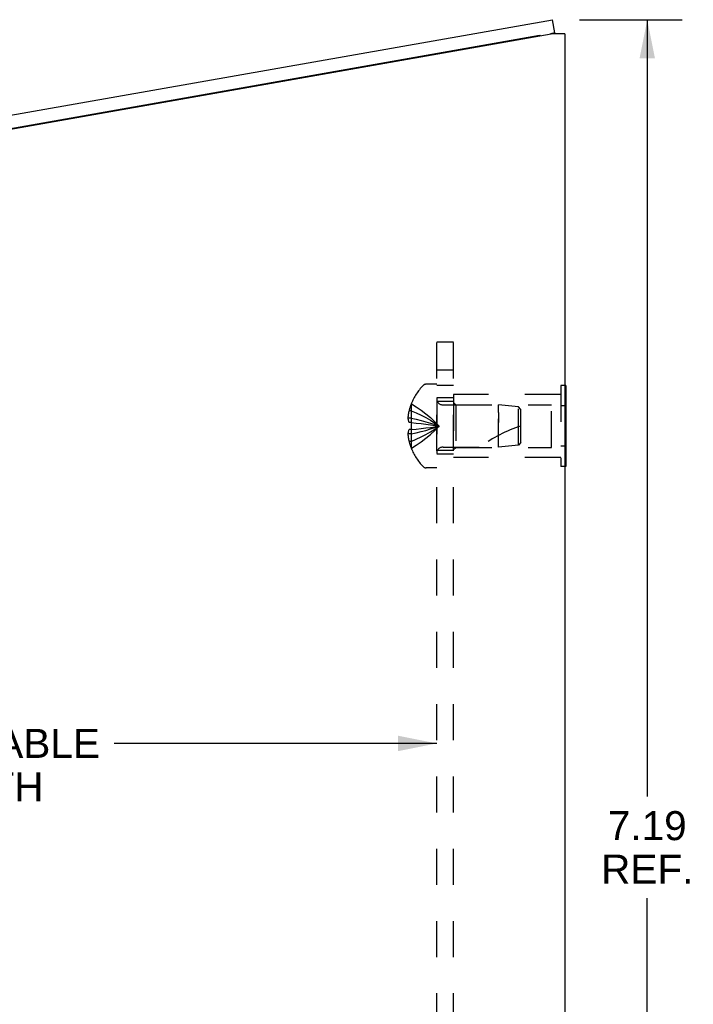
# Model space of a CAD drawing. Header units: inches. Extents: x 0 to 29.3, y 0 to 19.
# Tile 51 of 67: x 18 to 21, y 4.4 to 8.8. Entities that reach past the tile are written whole.
import ezdxf

# ---------------------------------------------------------------- set-up
doc = ezdxf.new("R2010")
doc.units = ezdxf.units.IN
doc.header["$LTSCALE"] = 1.612069
doc.header["$MEASUREMENT"] = 0
doc.linetypes.add('HIDDEN', pattern=[0.2, 0.1, -0.1])
doc.layers.get('0').update_dxf_attribs({"linetype": 'CONTINUOUS'})
for name, color, linetype in [('02___PRT_ALL_AXES', 7, 'CONTINUOUS'), ('06___PRT_ALL_SURFS', 7, 'CONTINUOUS'), ('DEFAULT_2', 8, 'HIDDEN'), ('DIMENSIONS', 7, 'CONTINUOUS')]:
    doc.layers.add(name, color=color, linetype=linetype)
doc.styles.get("Standard").update_dxf_attribs({"font": 'arial.ttf'})
doc.dimstyles.new('DIMSTYLE_1', dxfattribs={"dimtxt": 0.12931, "dimasz": 0.172414, "dimexe": 0.09, "dimexo": 0.07, "dimgap": 0.0375, "dimtad": 0, "dimtih": 1, "dimtoh": 1, "dimzin": 4, "dimdsep": 46, "dimtxsty": 'Standard', "dimblk": '_FILLED', "dimblk1": '_FILLED', "dimblk2": '_FILLED', "dimcen": 0.09, "dimazin": 1, "dimtfac": 1, "dimtofl": 0, "dimtmove": 0, "dimatfit": 3, "dimldrblk": '_FILLED', "dimfxl": 0, "dimtolj": 1, "dimtzin": 4, "dimarcsym": 0})

# ---------------------------------------------------------------- blocks, each defined once
blk = doc.blocks.new('_FILLED')
at = {"color": 0, "linetype": 'ByBlock'}
blk.add_solid([(0, 0), (-1, 0.2), (-1, -0.2)], dxfattribs=at)
blk = doc.blocks.new('*D17')
at = {"layer": 'DIMENSIONS', "color": 2, "linetype": 'Continuous'}
for p, q in [((15.7789, 5.5531), (17.2164, 5.5531)), ((19.8959, 5.5531), (18.4585, 5.5531))]:
    blk.add_line(p, q, dxfattribs=at)
at = {"layer": 'DIMENSIONS', "color": 2, "linetype": 'Continuous', "xscale": 0.1724137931, "yscale": 0.1724137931, "zscale": 0.1724137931, "rotation": 180}
blk.add_blockref('_FILLED', (15.7789, 5.5531), dxfattribs=at)
at = {"layer": 'DIMENSIONS', "color": 2, "linetype": 'Continuous', "xscale": 0.1724137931, "yscale": 0.1724137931, "zscale": 0.1724137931}
blk.add_blockref('_FILLED', (19.8959, 5.5531), dxfattribs=at)
at = {"layer": 'DIMENSIONS', "color": 2, "linetype": 'Continuous', "insert": (17.8374, 5.6178), "char_height": 0.12931, "width": 1.112838, "attachment_point": 2, "line_spacing_factor": 0.9}
blk.add_mtext('4.12 USABLE\\PDEPTH', dxfattribs=at)
blk = doc.blocks.new('*D18')
at = {"layer": 'DIMENSIONS', "color": 2, "linetype": 'Continuous'}
for p, q in [((20.5329, 8.7799), (20.9897, 8.7799)), ((20.8346, 8.7799), (20.8346, 5.3159)), ((20.8346, 1.5932), (20.8346, 4.8633)), ((20.4756, 1.5932), (20.9897, 1.5932))]:
    blk.add_line(p, q, dxfattribs=at)
at = {"layer": 'DIMENSIONS', "color": 2, "linetype": 'Continuous', "xscale": 0.1724137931, "yscale": 0.1724137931, "zscale": 0.1724137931}
for p, rotation in [((20.8346, 8.7799), 90), ((20.8346, 1.5932), 270)]:
    blk.add_blockref('_FILLED', p, dxfattribs=dict(at, rotation=rotation))
at = {"layer": 'DIMENSIONS', "color": 2, "linetype": 'Continuous', "insert": (20.8346, 5.2512), "char_height": 0.12931, "width": 0.410524, "attachment_point": 2, "line_spacing_factor": 0.9}
blk.add_mtext('7.19\\PREF.', dxfattribs=at)

msp = doc.modelspace()

# ---------------------------------------------------------------- linework, layer by layer
at = {"color": 3, "linetype": 'Continuous'}
for p, q in [((16.5063, 8.0912), (20.4122, 8.7799)), ((16.5269, 8.0332), (20.4069, 8.7174)), ((20.4669, 8.7174), (20.4069, 8.7174)), ((20.4669, 8.7174), (20.4669, 1.7052))]:
    msp.add_line(p, q, dxfattribs=at)
at = {"color": 7, "linetype": 'Continuous'}
for p, q in [((20.4226, 8.7208), (20.4122, 8.7799)), ((20.3548, 8.7088), (16.5232, 8.0332)), ((20.3582, 8.7094), (20.3549, 8.7082)), ((20.4226, 8.7208), (20.4032, 8.7174))]:
    msp.add_line(p, q, dxfattribs=at)
at = {"layer": '02___PRT_ALL_AXES', "color": 8, "linetype": 'HIDDEN'}
for p, q in [((19.8959, 7.0932), (19.8959, 6.8432)), ((19.9709, 7.0932), (19.8959, 7.0932)), ((19.9709, 7.0772), (19.8959, 7.0772)), ((19.9709, 7.1082), (19.9709, 6.8282)), ((19.9709, 6.8592), (19.8959, 6.8592)), ((19.9709, 6.8432), (19.8959, 6.8432))]:
    msp.add_line(p, q, dxfattribs=at)
at = {"layer": '06___PRT_ALL_SURFS', "color": 8, "linetype": 'HIDDEN'}
for p, q in [((20.4669, 7.1484), (20.4499, 7.1484)), ((20.4499, 7.1484), (20.4499, 6.7881)), ((20.4499, 7.1082), (19.9709, 7.1082)), ((20.4669, 7.0583), (20.4499, 7.0583)), ((20.4669, 6.8782), (20.4499, 6.8782)), ((20.4499, 6.8282), (19.9709, 6.8282)), ((20.4669, 6.7881), (20.4499, 6.7881))]:
    msp.add_line(p, q, dxfattribs=at)
at = {"layer": '06___PRT_ALL_SURFS', "color": 7, "linetype": 'Continuous'}
for p, q in [((20.4709, 7.1484), (20.4669, 7.1484)), ((20.4709, 7.1484), (20.4709, 6.7881)), ((20.4709, 7.0583), (20.4669, 7.0583)), ((20.4709, 6.8782), (20.4669, 6.8782)), ((20.4709, 6.7881), (20.4669, 6.7881))]:
    msp.add_line(p, q, dxfattribs=at)
at = {"layer": 'DEFAULT_2', "color": 8, "linetype": 'HIDDEN'}
for p, q in [((19.8959, 2.3432), (19.8959, 7.3432)), ((19.8959, 7.3432), (19.9709, 7.3432)), ((19.9709, 2.3432), (19.9709, 7.3432)), ((19.8959, 7.2182), (19.9709, 7.2182)), ((19.8959, 7.1547), (19.8494, 7.1547)), ((19.9709, 7.1492), (19.8959, 7.1492)), ((19.9709, 7.0732), (19.9809, 7.0632)), ((19.7826, 7.0367), (19.7725, 7.0367)), ((19.783, 7.0675), (19.7826, 7.0677)), ((19.783, 7.0675), (19.7826, 7.0665)), ((19.7826, 7.0665), (19.7826, 6.9837)), ((19.9241, 7.0622), (20.1709, 7.0622)), ((19.9809, 7.0632), (19.9809, 6.8732)), ((19.9809, 7.0632), (20.4084, 7.0632)), ((20.1709, 7.0401), (20.1709, 7.0622)), ((20.261, 7.0532), (20.1709, 7.0622)), ((20.1709, 7.0285), (20.1709, 7.0149)), ((20.261, 6.8832), (20.261, 7.0532)), ((20.2709, 7.0422), (20.261, 7.0532)), ((20.2709, 6.8942), (20.2709, 7.0422)), ((20.4084, 6.8732), (20.4084, 7.0632)), ((19.7826, 7.0031), (19.7676, 7.0031)), ((19.7826, 6.9837), (19.7725, 6.9837)), ((19.783, 6.9837), (19.7826, 6.9837)), ((19.7826, 6.9837), (19.8051, 6.9816)), ((20.1709, 6.9763), (20.1709, 7)), ((20.1709, 6.9682), (20.1709, 6.9843)), ((19.7826, 6.9527), (19.7725, 6.9527)), ((19.7826, 6.9527), (19.8051, 6.9549)), ((19.7826, 6.9527), (19.783, 6.9528)), ((19.7826, 6.9527), (19.7826, 6.8699)), ((19.8047, 6.9549), (19.8265, 6.9572)), ((19.8263, 6.9572), (19.8474, 6.9597)), ((19.8473, 6.9597), (19.8677, 6.9624)), ((20.1709, 6.8742), (20.1709, 6.9763)), ((19.7826, 6.9333), (19.7676, 6.9333)), ((19.7826, 6.8997), (19.7725, 6.8997)), ((20.2709, 6.8942), (20.261, 6.8832)), ((19.7826, 6.8699), (19.783, 6.869)), ((19.783, 6.869), (19.7826, 6.8687)), ((19.9241, 6.8742), (20.1709, 6.8742)), ((19.9709, 6.8632), (19.9809, 6.8732)), ((19.9809, 6.8732), (20.4084, 6.8732)), ((20.261, 6.8832), (20.1709, 6.8742)), ((19.8959, 6.7817), (19.8494, 6.7817))]:
    msp.add_line(p, q, dxfattribs=at)
for points in [[(19.7725, 7.0367), (19.7716, 7.0325), (19.7708, 7.0283), (19.77, 7.0241), (19.7693, 7.0199), (19.7688, 7.0157), (19.7683, 7.0115), (19.7679, 7.0073), (19.7676, 7.0031)], [(19.7826, 7.0367), (19.8047, 7.0273), (19.8263, 7.0171), (19.8473, 7.006), (19.8676, 6.9942), (19.8874, 6.9816), (19.9066, 6.9682)], [(19.783, 7.0675), (19.8051, 7.0538), (19.8265, 7.039), (19.8474, 7.023), (19.8677, 7.0059), (19.8875, 6.9876), (19.9066, 6.9682)], [(20.1709, 7.0285), (20.1709, 7.0345), (20.1709, 7.0401)], [(19.7676, 7.0031), (19.7679, 7.0008), (19.7683, 6.9985), (19.7687, 6.9961), (19.7693, 6.9937), (19.7699, 6.9913), (19.7707, 6.9888), (19.7715, 6.9863), (19.7725, 6.9837)], [(19.7826, 7.0031), (19.8047, 6.9983), (19.8263, 6.9931), (19.8473, 6.9875), (19.8676, 6.9815), (19.8874, 6.9751), (19.9066, 6.9682)], [(19.783, 6.9837), (19.7829, 6.9811), (19.7828, 6.9786), (19.7827, 6.976), (19.7826, 6.9734), (19.7826, 6.9708), (19.7826, 6.9682)], [(19.8047, 6.9816), (19.8265, 6.9793), (19.8474, 6.9768), (19.8677, 6.9741), (19.8875, 6.9713), (19.9066, 6.9682)], [(20.1709, 7.0149), (20.1709, 6.9922), (20.1709, 6.9843)], [(19.7725, 6.9527), (19.7715, 6.9502), (19.7707, 6.9476), (19.7699, 6.9452), (19.7693, 6.9427), (19.7687, 6.9404), (19.7683, 6.938), (19.7679, 6.9357), (19.7676, 6.9333)], [(19.7826, 6.8997), (19.8047, 6.9092), (19.8263, 6.9194), (19.8473, 6.9304), (19.8676, 6.9422), (19.8874, 6.9548), (19.9066, 6.9682)], [(19.7826, 6.9333), (19.8047, 6.9381), (19.8263, 6.9434), (19.8473, 6.949), (19.8676, 6.955), (19.8874, 6.9614), (19.9066, 6.9682)], [(19.7826, 6.9682), (19.7826, 6.9656), (19.7826, 6.9631), (19.7827, 6.9605), (19.7828, 6.9579), (19.7829, 6.9553), (19.783, 6.9528)], [(19.783, 6.869), (19.8051, 6.8827), (19.8265, 6.8975), (19.8474, 6.9135), (19.8677, 6.9306), (19.8875, 6.9488), (19.9066, 6.9682)], [(19.8263, 6.9793), (19.8473, 6.9768), (19.8676, 6.9741), (19.8874, 6.9713), (19.9066, 6.9682)], [(19.8676, 6.9624), (19.8874, 6.9652), (19.9066, 6.9682)], [(19.8677, 6.9624), (19.8875, 6.9652), (19.9066, 6.9682)], [(19.7676, 6.9333), (19.7679, 6.9291), (19.7683, 6.925), (19.7688, 6.9207), (19.7693, 6.9165), (19.77, 6.9123), (19.7708, 6.9081), (19.7716, 6.9039), (19.7725, 6.8997)]]:
    msp.add_lwpolyline(points, dxfattribs=at)
for centre, radius, start, end in [((20.0248, 6.9682), 0.2618, 136.4862, 157.6643), ((19.8494, 7.1347), 0.02, 90, 136.4862), ((19.9241, 7.0904), 0.0282, 180, 270), ((20.0248, 6.9682), 0.2614, 157.9106, 164.8059), ((20.4411, 6.423), 0.5712, 107.3354, 127.8138), ((20.0248, 6.9682), 0.2614, 195.1941, 202.0894), ((20.0248, 6.9682), 0.2618, 202.3357, 223.5138), ((19.9241, 6.846), 0.0282, 90, 180), ((19.8494, 6.8017), 0.02, 223.5138, 270)]:
    msp.add_arc(centre, radius, start, end, dxfattribs=at)

# ---------------------------------------------------------------- dimensions: what is measured, and where the dimension line sits
at = {"layer": 'DIMENSIONS', "color": 2, "linetype": 'Continuous'}
for base, p1, p2, angle, text, picture, middle in [((20.8346, 8.7799), (20.4056, 1.5932), (20.4629, 8.7799), 90, '<>\\PREF.', '*D18', (20.8346, 5.0896)), ((15.7789, 5.5531), (19.8959, 6.1855), (15.7789, 8.0332), 180, '<> USABLE\\PDEPTH', '*D17', (17.8374, 5.4561))]:
    dim = msp.add_linear_dim(base=base, p1=p1, p2=p2, angle=angle, text=text, dimstyle='DIMSTYLE_1', dxfattribs=at)
    dim.commit()
    dim.dimension.update_dxf_attribs({"geometry": picture, "text_midpoint": middle, "dimtype": 160})

doc.saveas('drawing.dxf')
